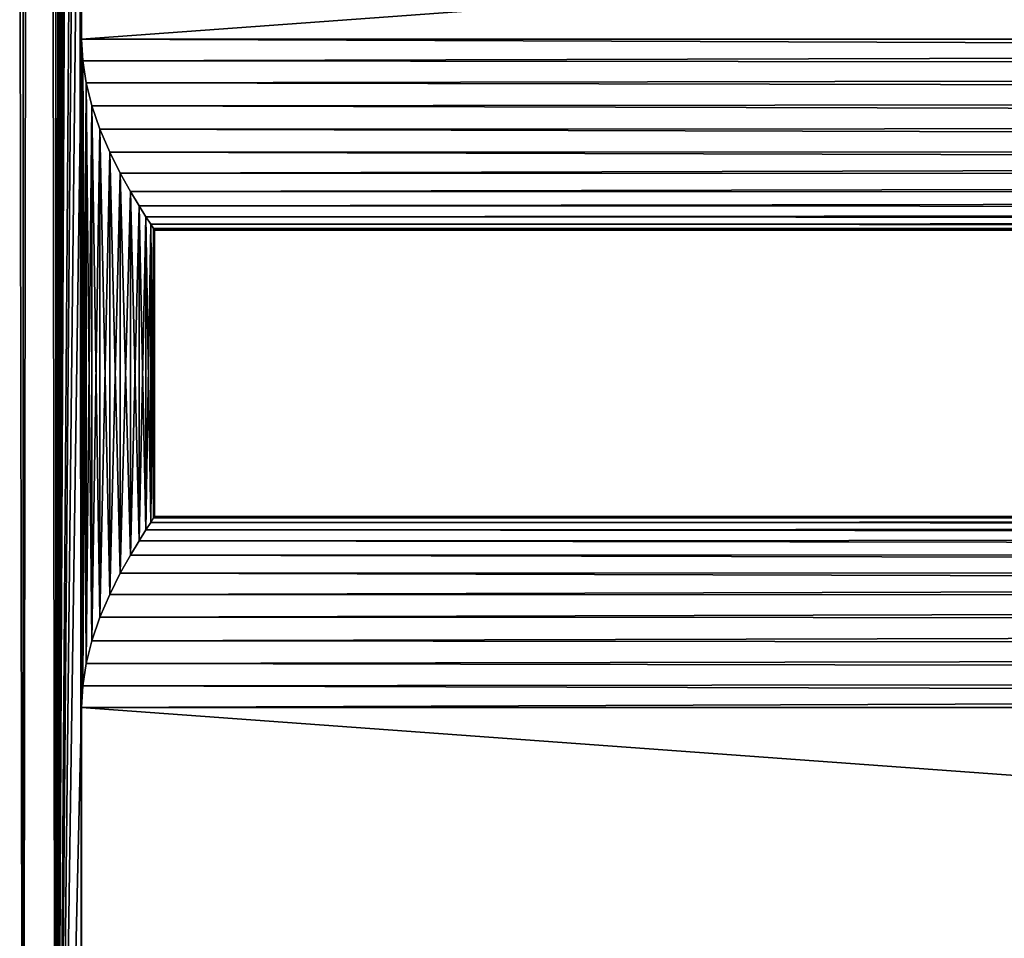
# Model space of a CAD drawing. Extents: x 0 to 500, y -78 to 1266.
# Tile 61 of 197: x 83 to 134, y 48 to 96. Entities that reach past the tile are written whole.
import ezdxf

# ---------------------------------------------------------------- set-up
doc = ezdxf.new("R2010")
doc.units = 0
doc.header["$LTSCALE"] = 65.185185
for name, color, linetype in [('10', 7, 'CONTINUOUS'), ('11', 7, 'CONTINUOUS'), ('12', 7, 'CONTINUOUS'), ('13', 7, 'CONTINUOUS'), ('15', 7, 'CONTINUOUS'), ('3', 7, 'CONTINUOUS'), ('9', 7, 'CONTINUOUS')]:
    doc.layers.add(name, color=color, linetype=linetype)

msp = doc.modelspace()

# ---------------------------------------------------------------- linework, layer by layer
at = {"layer": '10', "color": 7, "linetype": 'CONTINUOUS'}
for points in [[(89.95, 70.124, -1.229), (90, 70.2, 0), (498, 70.077, -1.564), (89.95, 70.124, -1.229)], [(90, 70.2, 0), (89.95, 70.124, 1.229), (498, 70.2), (90, 70.2, 0)], [(498, 70.2), (89.95, 70.124, 1.229), (498, 70.077, 1.564), (498, 70.2)], [(498, 70.077, -1.564), (90, 70.2, 0), (498, 70.2), (498, 70.077, -1.564)], [(89.543, 69.5, -3.676), (89.798, 69.894, -2.456), (498, 69.711, -3.09), (89.543, 69.5, -3.676)], [(89.798, 69.894, 2.456), (89.543, 69.5, 3.676), (498, 69.711, 3.09), (89.798, 69.894, 2.456)], [(498, 69.11, -4.54), (89.543, 69.5, -3.676), (498, 69.711, -3.09), (498, 69.11, -4.54)], [(498, 69.711, 3.09), (89.543, 69.5, 3.676), (498, 69.11, 4.54), (498, 69.711, 3.09)], [(89.798, 69.894, -2.456), (89.95, 70.124, -1.229), (498, 70.077, -1.564), (89.798, 69.894, -2.456)], [(89.95, 70.124, 1.229), (89.798, 69.894, 2.456), (498, 70.077, 1.564), (89.95, 70.124, 1.229)], [(498, 69.711, -3.09), (89.798, 69.894, -2.456), (498, 70.077, -1.564), (498, 69.711, -3.09)], [(498, 70.077, 1.564), (89.798, 69.894, 2.456), (498, 69.711, 3.09), (498, 70.077, 1.564)], [(89.185, 68.93, -4.877), (89.543, 69.5, -3.676), (498, 69.11, -4.54), (89.185, 68.93, -4.877)], [(89.543, 69.5, 3.676), (89.185, 68.93, 4.877), (498, 69.11, 4.54), (89.543, 69.5, 3.676)], [(498, 68.29, -5.878), (89.185, 68.93, -4.877), (498, 69.11, -4.54), (498, 68.29, -5.878)], [(498, 69.11, 4.54), (89.185, 68.93, 4.877), (498, 68.29, 5.878), (498, 69.11, 4.54)], [(88.732, 68.173, -6.036), (89.185, 68.93, -4.877), (498, 68.29, -5.878), (88.732, 68.173, -6.036)], [(89.185, 68.93, 4.877), (88.732, 68.173, 6.036), (498, 68.29, 5.878), (89.185, 68.93, 4.877)], [(88.206, 67.228, -7.113), (88.732, 68.173, -6.036), (498, 67.271, -7.071), (88.206, 67.228, -7.113)], [(88.732, 68.173, 6.036), (88.206, 67.228, 7.113), (498, 67.271, 7.071), (88.732, 68.173, 6.036)], [(498, 67.271, -7.071), (88.732, 68.173, -6.036), (498, 68.29, -5.878), (498, 67.271, -7.071)], [(498, 68.29, 5.878), (88.732, 68.173, 6.036), (498, 67.271, 7.071), (498, 68.29, 5.878)], [(88.206, 67.228, 7.113), (87.652, 66.123, 8.057), (498, 67.271, 7.071), (88.206, 67.228, 7.113)], [(498, 67.271, 7.071), (87.652, 66.123, 8.057), (498, 66.078, 8.09), (498, 67.271, 7.071)], [(87.652, 66.123, -8.057), (88.206, 67.228, -7.113), (498, 66.078, -8.09), (87.652, 66.123, -8.057)], [(498, 66.078, -8.09), (88.206, 67.228, -7.113), (498, 67.271, -7.071), (498, 66.078, -8.09)], [(87.136, 64.92, -8.816), (87.652, 66.123, -8.057), (498, 66.078, -8.09), (87.136, 64.92, -8.816)], [(87.652, 66.123, 8.057), (87.136, 64.92, 8.816), (498, 66.078, 8.09), (87.652, 66.123, 8.057)], [(498, 64.74, -8.91), (87.136, 64.92, -8.816), (498, 66.078, -8.09), (498, 64.74, -8.91)], [(498, 66.078, 8.09), (87.136, 64.92, 8.816), (498, 64.74, 8.91), (498, 66.078, 8.09)], [(86.714, 63.695, -9.369), (87.136, 64.92, -8.816), (498, 64.74, -8.91), (86.714, 63.695, -9.369)], [(87.136, 64.92, 8.816), (86.714, 63.695, 9.369), (498, 64.74, 8.91), (87.136, 64.92, 8.816)], [(498, 63.29, -9.511), (86.714, 63.695, -9.369), (498, 64.74, -8.91), (498, 63.29, -9.511)], [(498, 64.74, 8.91), (86.714, 63.695, 9.369), (498, 63.29, 9.511), (498, 64.74, 8.91)], [(86.414, 62.497, -9.733), (86.714, 63.695, -9.369), (498, 63.29, -9.511), (86.414, 62.497, -9.733)], [(86.714, 63.695, 9.369), (86.414, 62.497, 9.733), (498, 63.29, 9.511), (86.714, 63.695, 9.369)], [(498, 61.764, -9.877), (86.414, 62.497, -9.733), (498, 63.29, -9.511), (498, 61.764, -9.877)], [(498, 63.29, 9.511), (86.414, 62.497, 9.733), (498, 61.764, 9.877), (498, 63.29, 9.511)], [(86.238, 61.337, -9.935), (86.414, 62.497, -9.733), (498, 61.764, -9.877), (86.238, 61.337, -9.935)], [(86.414, 62.497, 9.733), (86.238, 61.337, 9.935), (498, 61.764, 9.877), (86.414, 62.497, 9.733)], [(86.238, 61.337, 9.935), (86.18, 60.2, 10), (498, 61.764, 9.877), (86.238, 61.337, 9.935)], [(498, 61.764, 9.877), (86.18, 60.2, 10), (498, 60.2, 10), (498, 61.764, 9.877)], [(498, 60.2, -10), (86.238, 61.337, -9.935), (498, 61.764, -9.877), (498, 60.2, -10)], [(86.18, 60.2, -10), (86.238, 61.337, -9.935), (498, 60.2, -10), (86.18, 60.2, -10)]]:
    msp.add_3dface(points, dxfattribs=at)
at = {"layer": '11', "color": 7, "linetype": 'CONTINUOUS'}
for points in [[(86.18, 60.2, 10), (86.18, 30.2, 10), (498, 30.2, 10), (86.18, 60.2, 10)], [(86.18, 60.2, 10), (498, 30.2, 10), (498, 60.2, 10), (86.18, 60.2, 10)]]:
    msp.add_3dface(points, dxfattribs=at)
at = {"layer": '12', "color": 7, "linetype": 'CONTINUOUS'}
for points in [[(86.18, 95.2, 10), (86.238, 94.063, 9.935), (498, 95.2, 10), (86.18, 95.2, 10)], [(86.238, 94.063, -9.935), (86.18, 95.2, -10), (498, 93.636, -9.877), (86.238, 94.063, -9.935)], [(498, 93.636, -9.877), (86.18, 95.2, -10), (498, 95.2, -10), (498, 93.636, -9.877)], [(498, 95.2, 10), (86.238, 94.063, 9.935), (498, 93.636, 9.877), (498, 95.2, 10)], [(86.238, 94.063, 9.935), (86.414, 92.903, 9.733), (498, 93.636, 9.877), (86.238, 94.063, 9.935)], [(86.414, 92.903, -9.733), (86.238, 94.063, -9.935), (498, 93.636, -9.877), (86.414, 92.903, -9.733)], [(498, 93.636, 9.877), (86.414, 92.903, 9.733), (498, 92.11, 9.511), (498, 93.636, 9.877)], [(498, 92.11, -9.511), (86.414, 92.903, -9.733), (498, 93.636, -9.877), (498, 92.11, -9.511)], [(86.414, 92.903, 9.733), (86.714, 91.705, 9.369), (498, 92.11, 9.511), (86.414, 92.903, 9.733)], [(86.714, 91.705, -9.369), (86.414, 92.903, -9.733), (498, 92.11, -9.511), (86.714, 91.705, -9.369)], [(498, 92.11, 9.511), (86.714, 91.705, 9.369), (498, 90.66, 8.91), (498, 92.11, 9.511)], [(498, 90.66, -8.91), (86.714, 91.705, -9.369), (498, 92.11, -9.511), (498, 90.66, -8.91)], [(86.714, 91.705, 9.369), (87.136, 90.48, 8.816), (498, 90.66, 8.91), (86.714, 91.705, 9.369)], [(87.136, 90.48, -8.816), (86.714, 91.705, -9.369), (498, 90.66, -8.91), (87.136, 90.48, -8.816)], [(498, 90.66, 8.91), (87.136, 90.48, 8.816), (498, 89.322, 8.09), (498, 90.66, 8.91)], [(498, 89.322, -8.09), (87.136, 90.48, -8.816), (498, 90.66, -8.91), (498, 89.322, -8.09)], [(87.136, 90.48, 8.816), (87.652, 89.277, 8.057), (498, 89.322, 8.09), (87.136, 90.48, 8.816)], [(87.652, 89.277, -8.057), (87.136, 90.48, -8.816), (498, 89.322, -8.09), (87.652, 89.277, -8.057)], [(87.652, 89.277, 8.057), (88.206, 88.172, 7.113), (498, 89.322, 8.09), (87.652, 89.277, 8.057)], [(498, 88.129, -7.071), (87.652, 89.277, -8.057), (498, 89.322, -8.09), (498, 88.129, -7.071)], [(88.206, 88.172, -7.113), (87.652, 89.277, -8.057), (498, 88.129, -7.071), (88.206, 88.172, -7.113)], [(498, 89.322, 8.09), (88.206, 88.172, 7.113), (498, 88.129, 7.071), (498, 89.322, 8.09)], [(88.206, 88.172, 7.113), (88.732, 87.227, 6.036), (498, 88.129, 7.071), (88.206, 88.172, 7.113)], [(88.732, 87.227, -6.036), (88.206, 88.172, -7.113), (498, 88.129, -7.071), (88.732, 87.227, -6.036)], [(498, 88.129, 7.071), (88.732, 87.227, 6.036), (498, 87.11, 5.878), (498, 88.129, 7.071)], [(498, 87.11, -5.878), (88.732, 87.227, -6.036), (498, 88.129, -7.071), (498, 87.11, -5.878)], [(88.732, 87.227, 6.036), (89.185, 86.47, 4.877), (498, 87.11, 5.878), (88.732, 87.227, 6.036)], [(89.185, 86.47, -4.877), (88.732, 87.227, -6.036), (498, 87.11, -5.878), (89.185, 86.47, -4.877)], [(498, 87.11, 5.878), (89.185, 86.47, 4.877), (498, 86.29, 4.54), (498, 87.11, 5.878)], [(498, 86.29, -4.54), (89.185, 86.47, -4.877), (498, 87.11, -5.878), (498, 86.29, -4.54)], [(89.185, 86.47, 4.877), (89.543, 85.9, 3.676), (498, 86.29, 4.54), (89.185, 86.47, 4.877)], [(89.543, 85.9, -3.676), (89.185, 86.47, -4.877), (498, 86.29, -4.54), (89.543, 85.9, -3.676)], [(498, 86.29, 4.54), (89.543, 85.9, 3.676), (498, 85.689, 3.09), (498, 86.29, 4.54)], [(498, 85.689, -3.09), (89.543, 85.9, -3.676), (498, 86.29, -4.54), (498, 85.689, -3.09)], [(89.543, 85.9, 3.676), (89.798, 85.506, 2.456), (498, 85.689, 3.09), (89.543, 85.9, 3.676)], [(89.798, 85.506, -2.456), (89.543, 85.9, -3.676), (498, 85.689, -3.09), (89.798, 85.506, -2.456)], [(498, 85.689, 3.09), (89.798, 85.506, 2.456), (498, 85.323, 1.564), (498, 85.689, 3.09)], [(498, 85.323, -1.564), (89.798, 85.506, -2.456), (498, 85.689, -3.09), (498, 85.323, -1.564)], [(89.798, 85.506, 2.456), (89.95, 85.276, 1.229), (498, 85.323, 1.564), (89.798, 85.506, 2.456)], [(89.95, 85.276, -1.229), (89.798, 85.506, -2.456), (498, 85.323, -1.564), (89.95, 85.276, -1.229)], [(89.95, 85.276, 1.229), (90, 85.2, 0), (498, 85.323, 1.564), (89.95, 85.276, 1.229)], [(498, 85.2), (89.95, 85.276, -1.229), (498, 85.323, -1.564), (498, 85.2)], [(90, 85.2, 0), (89.95, 85.276, -1.229), (498, 85.2), (90, 85.2, 0)], [(498, 85.323, 1.564), (90, 85.2, 0), (498, 85.2), (498, 85.323, 1.564)]]:
    msp.add_3dface(points, dxfattribs=at)
at = {"layer": '13', "color": 7, "linetype": 'CONTINUOUS'}
for points in [[(86.18, 95.2, -10), (86.18, 125.2, -10), (498, 125.2, -10), (86.18, 95.2, -10)], [(498, 95.2, -10), (86.18, 95.2, -10), (498, 125.2, -10), (498, 95.2, -10)]]:
    msp.add_3dface(points, dxfattribs=at)
at = {"layer": '15', "color": 7, "linetype": 'CONTINUOUS'}
for points in [[(86.18, 125.2, 10), (86.18, 95.2, 10), (498, 95.2, 10), (86.18, 125.2, 10)], [(86.18, 125.2, 10), (498, 95.2, 10), (468.475, 100.57, 10), (86.18, 125.2, 10)]]:
    msp.add_3dface(points, dxfattribs=at)
at = {"layer": '3', "color": 7, "linetype": 'CONTINUOUS'}
for points in [[(83.11, 1258.4, 12.619), (81.231, 1258.4, 13.644), (83.11, 2, 12.619), (83.11, 1258.4, 12.619)], [(83.11, 2, 12.619), (81.231, 1258.4, 13.644), (81.231, 2, 13.644), (83.11, 2, 12.619)], [(81.231, 1258.4, -13.644), (83.11, 1258.4, -12.619), (81.231, 2, -13.644), (81.231, 1258.4, -13.644)], [(81.231, 2, -13.644), (83.11, 1258.4, -12.619), (83.11, 2, -12.619), (81.231, 2, -13.644)], [(84.823, 1258.4, 11.336), (83.11, 1258.4, 12.619), (84.823, 2, 11.336), (84.823, 1258.4, 11.336)], [(84.823, 2, 11.336), (83.11, 1258.4, 12.619), (83.11, 2, 12.619), (84.823, 2, 11.336)], [(83.11, 1258.4, -12.619), (84.823, 1258.4, -11.336), (83.11, 2, -12.619), (83.11, 1258.4, -12.619)], [(83.11, 2, -12.619), (84.823, 1258.4, -11.336), (84.823, 2, -11.336), (83.11, 2, -12.619)], [(86.18, 30.2, 10), (86.18, 60.2, 10), (84.823, 1258.4, 11.336), (86.18, 30.2, 10)], [(86.18, 30.2, 10), (84.823, 1258.4, 11.336), (84.823, 2, 11.336), (86.18, 30.2, 10)], [(86.18, 60.2, 10), (86.18, 95.2, 10), (84.823, 1258.4, 11.336), (86.18, 60.2, 10)], [(86.18, 95.2, 10), (86.18, 125.2, 10), (84.823, 1258.4, 11.336), (86.18, 95.2, 10)], [(84.823, 1258.4, -11.336), (86.18, 1230.2, -10), (84.823, 2, -11.336), (84.823, 1258.4, -11.336)], [(86.18, 1230.2, -10), (86.18, 1200.2, -10), (84.823, 2, -11.336), (86.18, 1230.2, -10)], [(86.18, 1200.2, -10), (86.18, 1165.2, -10), (84.823, 2, -11.336), (86.18, 1200.2, -10)], [(86.18, 1165.2, -10), (86.18, 1135.2, -10), (84.823, 2, -11.336), (86.18, 1165.2, -10)], [(86.18, 1135.2, -10), (86.18, 1100.2, -10), (84.823, 2, -11.336), (86.18, 1135.2, -10)], [(86.18, 1100.2, -10), (86.18, 1070.2, -10), (84.823, 2, -11.336), (86.18, 1100.2, -10)], [(86.18, 1070.2, -10), (86.18, 970.2, -10), (84.823, 2, -11.336), (86.18, 1070.2, -10)], [(86.18, 970.2, -10), (86.18, 940.2, -10), (84.823, 2, -11.336), (86.18, 970.2, -10)], [(86.18, 940.2, -10), (86.18, 905.2, -10), (84.823, 2, -11.336), (86.18, 940.2, -10)], [(86.18, 905.2, -10), (86.18, 875.2, -10), (84.823, 2, -11.336), (86.18, 905.2, -10)], [(86.18, 875.2, -10), (86.18, 840.2, -10), (84.823, 2, -11.336), (86.18, 875.2, -10)], [(86.18, 840.2, -10), (86.18, 810.2, -10), (84.823, 2, -11.336), (86.18, 840.2, -10)], [(86.18, 810.2, -10), (86.18, 710.2, -10), (84.823, 2, -11.336), (86.18, 810.2, -10)], [(86.18, 710.2, -10), (86.18, 680.2, -10), (84.823, 2, -11.336), (86.18, 710.2, -10)], [(86.18, 680.2, -10), (86.18, 645.2, -10), (84.823, 2, -11.336), (86.18, 680.2, -10)], [(86.18, 645.2, -10), (86.18, 615.2, -10), (84.823, 2, -11.336), (86.18, 645.2, -10)], [(86.18, 615.2, -10), (86.18, 580.2, -10), (84.823, 2, -11.336), (86.18, 615.2, -10)], [(86.18, 580.2, -10), (86.18, 550.2, -10), (84.823, 2, -11.336), (86.18, 580.2, -10)], [(86.18, 550.2, -10), (86.18, 450.2, -10), (84.823, 2, -11.336), (86.18, 550.2, -10)], [(86.18, 450.2, -10), (86.18, 420.2, -10), (84.823, 2, -11.336), (86.18, 450.2, -10)], [(86.18, 420.2, -10), (86.18, 385.2, -10), (84.823, 2, -11.336), (86.18, 420.2, -10)], [(86.18, 385.2, -10), (86.18, 355.2, -10), (84.823, 2, -11.336), (86.18, 385.2, -10)], [(86.18, 355.2, -10), (86.18, 320.2, -10), (84.823, 2, -11.336), (86.18, 355.2, -10)], [(86.18, 320.2, -10), (86.18, 290.2, -10), (84.823, 2, -11.336), (86.18, 320.2, -10)], [(86.18, 290.2, -10), (86.18, 190.2, -10), (84.823, 2, -11.336), (86.18, 290.2, -10)], [(86.18, 190.2, -10), (86.18, 160.2, -10), (84.823, 2, -11.336), (86.18, 190.2, -10)], [(86.18, 160.2, -10), (86.18, 125.2, -10), (84.823, 2, -11.336), (86.18, 160.2, -10)], [(86.18, 125.2, -10), (86.18, 95.2, -10), (84.823, 2, -11.336), (86.18, 125.2, -10)], [(86.18, 95.2, -10), (86.18, 60.2, -10), (84.823, 2, -11.336), (86.18, 95.2, -10)], [(86.238, 94.063, -9.935), (86.18, 60.2, -10), (86.18, 95.2, -10), (86.238, 94.063, -9.935)], [(86.18, 60.2, 10), (86.238, 61.337, 9.935), (86.18, 95.2, 10), (86.18, 60.2, 10)], [(86.18, 95.2, 10), (86.238, 61.337, 9.935), (86.238, 94.063, 9.935), (86.18, 95.2, 10)], [(86.238, 61.337, -9.935), (86.18, 60.2, -10), (86.238, 94.063, -9.935), (86.238, 61.337, -9.935)], [(86.414, 92.903, -9.733), (86.238, 61.337, -9.935), (86.238, 94.063, -9.935), (86.414, 92.903, -9.733)], [(86.238, 61.337, 9.935), (86.414, 62.497, 9.733), (86.238, 94.063, 9.935), (86.238, 61.337, 9.935)], [(86.238, 94.063, 9.935), (86.414, 62.497, 9.733), (86.414, 92.903, 9.733), (86.238, 94.063, 9.935)], [(86.414, 62.497, -9.733), (86.238, 61.337, -9.935), (86.414, 92.903, -9.733), (86.414, 62.497, -9.733)], [(86.714, 91.705, -9.369), (86.414, 62.497, -9.733), (86.414, 92.903, -9.733), (86.714, 91.705, -9.369)], [(86.414, 62.497, 9.733), (86.714, 63.695, 9.369), (86.414, 92.903, 9.733), (86.414, 62.497, 9.733)], [(86.414, 92.903, 9.733), (86.714, 63.695, 9.369), (86.714, 91.705, 9.369), (86.414, 92.903, 9.733)], [(86.714, 63.695, -9.369), (86.414, 62.497, -9.733), (86.714, 91.705, -9.369), (86.714, 63.695, -9.369)], [(87.136, 90.48, -8.816), (86.714, 63.695, -9.369), (86.714, 91.705, -9.369), (87.136, 90.48, -8.816)], [(86.714, 63.695, 9.369), (87.136, 64.92, 8.816), (86.714, 91.705, 9.369), (86.714, 63.695, 9.369)], [(86.714, 91.705, 9.369), (87.136, 64.92, 8.816), (87.136, 90.48, 8.816), (86.714, 91.705, 9.369)], [(87.136, 64.92, -8.816), (86.714, 63.695, -9.369), (87.136, 90.48, -8.816), (87.136, 64.92, -8.816)], [(87.652, 89.277, -8.057), (87.136, 64.92, -8.816), (87.136, 90.48, -8.816), (87.652, 89.277, -8.057)], [(87.136, 64.92, 8.816), (87.652, 66.123, 8.057), (87.136, 90.48, 8.816), (87.136, 64.92, 8.816)], [(87.136, 90.48, 8.816), (87.652, 66.123, 8.057), (87.652, 89.277, 8.057), (87.136, 90.48, 8.816)], [(87.652, 66.123, -8.057), (87.136, 64.92, -8.816), (87.652, 89.277, -8.057), (87.652, 66.123, -8.057)], [(88.206, 88.172, -7.113), (87.652, 66.123, -8.057), (87.652, 89.277, -8.057), (88.206, 88.172, -7.113)], [(87.652, 66.123, 8.057), (88.206, 67.228, 7.113), (87.652, 89.277, 8.057), (87.652, 66.123, 8.057)], [(87.652, 89.277, 8.057), (88.206, 67.228, 7.113), (88.206, 88.172, 7.113), (87.652, 89.277, 8.057)], [(88.206, 67.228, -7.113), (87.652, 66.123, -8.057), (88.206, 88.172, -7.113), (88.206, 67.228, -7.113)], [(88.732, 87.227, -6.036), (88.206, 67.228, -7.113), (88.206, 88.172, -7.113), (88.732, 87.227, -6.036)], [(88.206, 67.228, 7.113), (88.732, 68.173, 6.036), (88.206, 88.172, 7.113), (88.206, 67.228, 7.113)], [(88.206, 88.172, 7.113), (88.732, 68.173, 6.036), (88.732, 87.227, 6.036), (88.206, 88.172, 7.113)], [(88.732, 68.173, -6.036), (88.206, 67.228, -7.113), (88.732, 87.227, -6.036), (88.732, 68.173, -6.036)], [(89.185, 86.47, -4.877), (88.732, 68.173, -6.036), (88.732, 87.227, -6.036), (89.185, 86.47, -4.877)], [(88.732, 68.173, 6.036), (89.185, 68.93, 4.877), (88.732, 87.227, 6.036), (88.732, 68.173, 6.036)], [(88.732, 87.227, 6.036), (89.185, 68.93, 4.877), (89.185, 86.47, 4.877), (88.732, 87.227, 6.036)], [(89.185, 68.93, -4.877), (88.732, 68.173, -6.036), (89.185, 86.47, -4.877), (89.185, 68.93, -4.877)], [(89.543, 85.9, -3.676), (89.185, 68.93, -4.877), (89.185, 86.47, -4.877), (89.543, 85.9, -3.676)], [(89.185, 68.93, 4.877), (89.543, 69.5, 3.676), (89.185, 86.47, 4.877), (89.185, 68.93, 4.877)], [(89.185, 86.47, 4.877), (89.543, 69.5, 3.676), (89.543, 85.9, 3.676), (89.185, 86.47, 4.877)], [(89.543, 69.5, -3.676), (89.185, 68.93, -4.877), (89.543, 85.9, -3.676), (89.543, 69.5, -3.676)], [(89.798, 85.506, -2.456), (89.543, 69.5, -3.676), (89.543, 85.9, -3.676), (89.798, 85.506, -2.456)], [(89.543, 69.5, 3.676), (89.798, 69.894, 2.456), (89.543, 85.9, 3.676), (89.543, 69.5, 3.676)], [(89.543, 85.9, 3.676), (89.798, 69.894, 2.456), (89.798, 85.506, 2.456), (89.543, 85.9, 3.676)], [(89.798, 69.894, -2.456), (89.543, 69.5, -3.676), (89.798, 85.506, -2.456), (89.798, 69.894, -2.456)], [(89.95, 85.276, -1.229), (89.798, 69.894, -2.456), (89.798, 85.506, -2.456), (89.95, 85.276, -1.229)], [(89.798, 69.894, 2.456), (89.95, 70.124, 1.229), (89.798, 85.506, 2.456), (89.798, 69.894, 2.456)], [(89.798, 85.506, 2.456), (89.95, 70.124, 1.229), (89.95, 85.276, 1.229), (89.798, 85.506, 2.456)], [(89.95, 70.124, -1.229), (89.798, 69.894, -2.456), (89.95, 85.276, -1.229), (89.95, 70.124, -1.229)], [(90, 85.2, 0), (89.95, 70.124, -1.229), (89.95, 85.276, -1.229), (90, 85.2, 0)], [(89.95, 70.124, 1.229), (90, 70.2, 0), (89.95, 85.276, 1.229), (89.95, 70.124, 1.229)], [(89.95, 85.276, 1.229), (90, 70.2, 0), (90, 85.2, 0), (89.95, 85.276, 1.229)], [(90, 70.2, 0), (89.95, 70.124, -1.229), (90, 85.2, 0), (90, 70.2, 0)], [(86.18, 60.2, -10), (86.18, 30.2, -10), (84.823, 2, -11.336), (86.18, 60.2, -10)]]:
    msp.add_3dface(points, dxfattribs=at)
at = {"layer": '9', "color": 7, "linetype": 'CONTINUOUS'}
for points in [[(86.18, 30.2, -10), (86.18, 60.2, -10), (498, 60.2, -10), (86.18, 30.2, -10)], [(498, 30.2, -10), (86.18, 30.2, -10), (498, 60.2, -10), (498, 30.2, -10)]]:
    msp.add_3dface(points, dxfattribs=at)

doc.saveas('drawing.dxf')
